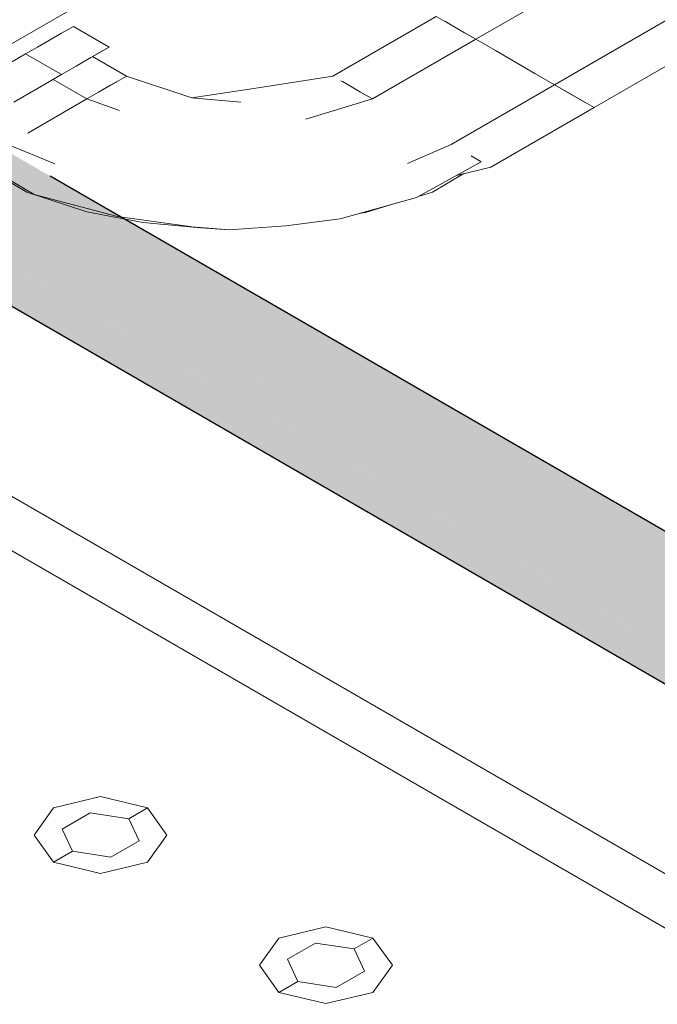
# Model space of a CAD drawing. Header units: millimetres. Extents: x 2 to 902, y -447 to 199.
# Tile 116 of 256: x 45.913 to 46.501, y 44.945 to 45.852. Entities that reach past the tile are written whole.
import ezdxf

# ---------------------------------------------------------------- set-up
doc = ezdxf.new("R2010")
doc.units = ezdxf.units.MM
doc.header["$MEASUREMENT"] = 0
for name, color, linetype, lineweight in [('AL-Condutos', 3, 'Continuous', 25), ('IFC-Elemento construtivo genérico-Contorno', 253, 'Continuous', 5), ('IFC-Escada-Contorno', 32, 'Continuous', 5), ('IFC-Lance de escada-Contorno', 32, 'Continuous', 5), ('IFC-Parede-Contorno', 42, 'Continuous', 5)]:
    doc.layers.add(name, color=color, linetype=linetype, lineweight=lineweight)

msp = doc.modelspace()

# ---------------------------------------------------------------- hatches: boundary and pattern name
at = {"layer": 'AL-Condutos', "linetype": 'Continuous'}
for points in [[(45.81794, 45.77909), (45.94189, 45.7074), (50.09295, 43.31092), (45.94147, 45.70778)], [(50.02865, 43.30277), (45.75754, 45.7687), (50.01388, 43.28236), (50.01735, 43.28033), (50.01776, 43.28009), (50.01912, 43.28292), (50.02064, 43.28514), (50.02972, 43.29843), (50.02007, 43.28491), (50.02972, 43.29843), (50.03132, 43.30077), (50.02396, 43.293), (50.03132, 43.30077), (50.0316, 43.30107), (50.03154, 43.3011)], [(45.88565, 45.73992), (45.82219, 45.77663), (45.81837, 45.77424), (45.88579, 45.73532), (45.88599, 45.73718), (45.88579, 45.73532), (45.8138, 45.77688), (45.81374, 45.77683), (45.88576, 45.73499), (45.8863, 45.73467), (45.88625, 45.73505), (45.8863, 45.73467), (45.89477, 45.72978), (45.89455, 45.73026), (45.89334, 45.73293), (45.89455, 45.73026), (45.89477, 45.72978), (45.95463, 45.69557), (45.94907, 45.70073), (45.95463, 45.69557), (45.89477, 45.72978), (45.95561, 45.69466), (50.07837, 43.31473), (45.94189, 45.7074), (45.89178, 45.73638), (45.88625, 45.73958)], [(45.88411, 45.71965), (45.80773, 45.76419), (45.79814, 45.74525), (45.88168, 45.69702), (45.88399, 45.71851), (45.88168, 45.69702), (45.89161, 45.69129), (45.91948, 45.6752), (46.0705, 45.58801), (50.04316, 43.29439), (46.00401, 45.64973), (45.90483, 45.70757), (45.88845, 45.71712), (45.90477, 45.7077), (46.00206, 45.65154), (50.06077, 43.30888), (46.00025, 45.65322), (45.90437, 45.70858), (46.00025, 45.65322), (50.06077, 43.30888), (45.95638, 45.69395), (45.89479, 45.72974), (45.8863, 45.73467), (45.88836, 45.71782), (45.8863, 45.73467), (45.88574, 45.73487), (45.81196, 45.76193), (45.88417, 45.72024), (45.80155, 45.76794), (45.80144, 45.76786)], [(45.77229, 45.73114), (50.02859, 43.27377), (45.78604, 45.75205)], [(50.00709, 43.25787), (50.00796, 43.25736), (50.00977, 43.26344), (50.01774, 43.28003), (50.01515, 43.28153), (45.74298, 45.74807)], [(45.8863, 45.73467), (45.95638, 45.69395), (50.07837, 43.31473), (45.95561, 45.69466)], [(50.00216, 43.23785), (50.0032, 43.23724), (50.00388, 43.24364), (50.00794, 43.25729), (50.00549, 43.25871), (45.73398, 45.72487)], [(45.76432, 45.71453), (45.76249, 45.7084), (50.0196, 43.25056), (45.77222, 45.73099)], [(45.88845, 45.71712), (46.00401, 45.64973), (50.06077, 43.30888), (46.00206, 45.65154)], [(45.75843, 45.69473), (45.75774, 45.68828), (50.0177, 43.22879), (45.76245, 45.70827)], [(50.06277, 43.32835), (45.94189, 45.7074), (50.0588, 43.32605), (50.05932, 43.32583), (50.06077, 43.32688), (50.06338, 43.328)], [(45.73209, 45.7031), (50.00192, 43.22462), (50.00019, 43.23891)], [(45.95638, 45.69395), (50.04703, 43.31686), (50.05924, 43.32577)], [(45.73765, 45.68653), (50.00212, 43.22293), (50.00193, 43.22455)], [(45.75662, 45.67771), (45.75643, 45.67598), (45.75647, 45.67567), (45.82681, 45.63506), (45.83403, 45.63089), (50.02327, 43.21223), (45.85321, 45.63279), (45.83979, 45.64058), (45.7562, 45.67791), (45.83806, 45.63984)], [(45.75667, 45.67403), (45.82529, 45.63441), (45.83178, 45.63067), (50.03533, 43.20374), (45.83398, 45.63088), (45.82665, 45.63499), (45.75665, 45.67416)], [(50.0467, 43.317), (46.00401, 45.64973), (50.02819, 43.30312), (50.03164, 43.30111), (50.03463, 43.30426), (50.04553, 43.31577), (50.04699, 43.31683)]]:
    msp.add_hatch(color=91, dxfattribs=at).paths.add_polyline_path(points)

# ---------------------------------------------------------------- linework, layer by layer
at = {"layer": 'AL-Condutos'}
for p, q in [((50.09295, 43.31092), (45.94147, 45.70778)), ((45.83178, 45.63067), (50.03533, 43.20374))]:
    msp.add_line(p, q, dxfattribs=at)
at = {"layer": 'IFC-Elemento construtivo genérico-Contorno', "color": 7, "lineweight": 5}
for p, q in [((45.94466, 45.12551), (45.98797, 45.13588)), ((45.94466, 45.12551), (45.98797, 45.13588)), ((45.98797, 45.13588), (46.03126, 45.12551)), ((45.98797, 45.13588), (46.03126, 45.12551)), ((45.94466, 45.12551), (45.92672, 45.10052)), ((45.94466, 45.12551), (45.92672, 45.10052)), ((46.01394, 45.11551), (46.03126, 45.12551)), ((46.01394, 45.11551), (46.03126, 45.12551)), ((46.03126, 45.12551), (46.04921, 45.10052)), ((46.03126, 45.12551), (46.04921, 45.10052)), ((45.95247, 45.106), (45.97845, 45.121)), ((45.95247, 45.106), (45.97845, 45.121)), ((45.97845, 45.121), (46.01394, 45.11551)), ((45.97845, 45.121), (46.01394, 45.11551)), ((46.01394, 45.11551), (46.02345, 45.09502)), ((46.01394, 45.11551), (46.02345, 45.09502)), ((45.92672, 45.10052), (45.94466, 45.07551)), ((45.92672, 45.10052), (45.94466, 45.07551)), ((45.95247, 45.106), (45.96198, 45.08551)), ((45.95247, 45.106), (45.96198, 45.08551)), ((46.04921, 45.10052), (46.03126, 45.07551)), ((46.04921, 45.10052), (46.03126, 45.07551)), ((45.99747, 45.08002), (46.02345, 45.09502)), ((45.99747, 45.08002), (46.02345, 45.09502)), ((45.94466, 45.07551), (45.96198, 45.08551)), ((45.94466, 45.07551), (45.96198, 45.08551)), ((45.96198, 45.08551), (45.99747, 45.08002)), ((45.96198, 45.08551), (45.99747, 45.08002)), ((45.94466, 45.07551), (45.98796, 45.06516)), ((45.94466, 45.07551), (45.98796, 45.06516)), ((45.98796, 45.06516), (46.03126, 45.07551)), ((45.98796, 45.06516), (46.03126, 45.07551)), ((46.1525, 45.00551), (46.19582, 45.01588)), ((46.1525, 45.00551), (46.19582, 45.01588)), ((46.19582, 45.01588), (46.2391, 45.00551)), ((46.19582, 45.01588), (46.2391, 45.00551)), ((46.1525, 45.00551), (46.13457, 44.98052)), ((46.1525, 45.00551), (46.13457, 44.98052)), ((46.16031, 44.986), (46.18629, 45.001)), ((46.16031, 44.986), (46.18629, 45.001)), ((46.18629, 45.001), (46.22178, 44.99551)), ((46.18629, 45.001), (46.22178, 44.99551)), ((46.22178, 44.99551), (46.2391, 45.00551)), ((46.22178, 44.99551), (46.2391, 45.00551)), ((46.2391, 45.00551), (46.25705, 44.98052)), ((46.2391, 45.00551), (46.25705, 44.98052)), ((46.22178, 44.99551), (46.23129, 44.97502)), ((46.22178, 44.99551), (46.23129, 44.97502)), ((46.13457, 44.98052), (46.1525, 44.95551)), ((46.13457, 44.98052), (46.1525, 44.95551)), ((46.16031, 44.986), (46.16982, 44.96551)), ((46.16031, 44.986), (46.16982, 44.96551)), ((46.25705, 44.98052), (46.2391, 44.95551)), ((46.25705, 44.98052), (46.2391, 44.95551)), ((46.20531, 44.96002), (46.23129, 44.97502)), ((46.20531, 44.96002), (46.23129, 44.97502)), ((46.1525, 44.95551), (46.16982, 44.96551)), ((46.1525, 44.95551), (46.16982, 44.96551)), ((46.16982, 44.96551), (46.20531, 44.96002)), ((46.16982, 44.96551), (46.20531, 44.96002)), ((46.1525, 44.95551), (46.19581, 44.94516)), ((46.1525, 44.95551), (46.19581, 44.94516)), ((46.19581, 44.94516), (46.2391, 44.95551)), ((46.19581, 44.94516), (46.2391, 44.95551))]:
    msp.add_line(p, q, dxfattribs=at)
at = {"layer": 'IFC-Escada-Contorno', "color": 7, "lineweight": 5}
for p, q in [((45.54471, 45.62113), (46.27796, 46.04447)), ((46.48821, 45.92309), (46.33392, 45.83393)), ((46.56096, 45.88109), (46.40667, 45.79193)), ((46.59733, 45.86009), (46.44304, 45.77094)), ((46.20229, 45.79994), (46.29755, 45.85494)), ((46.29755, 45.85494), (46.33392, 45.83393)), ((46.30532, 45.85045), (46.31327, 45.84586)), ((45.95192, 45.83939), (45.96291, 45.84573)), ((45.96291, 45.84573), (45.99591, 45.82668)), ((46.31327, 45.84586), (46.32351, 45.83994)), ((45.92991, 45.82668), (45.94093, 45.83304)), ((45.94093, 45.83304), (45.95192, 45.83939)), ((46.23866, 45.77893), (46.33392, 45.83393)), ((46.32351, 45.83994), (46.33392, 45.83393)), ((46.33392, 45.83393), (46.35211, 45.82344)), ((45.91892, 45.82033), (45.92991, 45.82668)), ((45.98492, 45.82034), (45.99591, 45.82668)), ((45.98745, 45.8218), (45.99591, 45.82668)), ((46.35211, 45.82344), (46.38848, 45.80244)), ((45.89693, 45.80764), (45.91892, 45.82033)), ((45.91892, 45.82033), (45.95192, 45.80128)), ((45.96545, 45.8091), (45.97898, 45.81691)), ((45.97898, 45.81691), (45.98745, 45.8218)), ((45.98067, 45.81788), (45.98492, 45.82034)), ((45.98067, 45.81788), (46.01176, 45.79994)), ((45.95192, 45.80128), (45.96545, 45.8091)), ((45.92993, 45.78859), (45.95192, 45.80128)), ((45.9443, 45.79689), (45.97539, 45.77894)), ((45.98622, 45.78519), (46.01176, 45.79994)), ((45.98622, 45.78519), (46.0044, 45.79569)), ((46.00266, 45.79468), (46.0044, 45.79569)), ((46.01176, 45.79994), (46.07214, 45.7798)), ((46.13721, 45.78987), (46.20229, 45.79994)), ((46.20963, 45.79569), (46.21698, 45.79145)), ((46.38848, 45.80244), (46.40667, 45.79193)), ((45.90792, 45.77588), (45.92993, 45.78859)), ((45.98622, 45.78519), (45.99358, 45.78944)), ((45.99358, 45.78944), (45.99706, 45.79145)), ((45.99706, 45.79145), (46.00266, 45.79468)), ((46.07214, 45.7798), (46.13721, 45.78987)), ((46.21111, 45.79484), (46.21698, 45.79145)), ((46.21698, 45.79145), (46.22782, 45.78519)), ((46.21992, 45.78975), (46.22782, 45.78519)), ((46.31141, 45.73693), (46.40667, 45.79193)), ((46.40667, 45.79193), (46.41576, 45.78668)), ((46.40667, 45.79193), (46.42486, 45.78143)), ((46.40667, 45.79193), (46.41674, 45.78612)), ((46.40667, 45.79193), (46.44304, 45.77094)), ((45.92083, 45.74744), (45.97539, 45.77894)), ((45.97539, 45.77894), (45.98622, 45.78519)), ((45.97539, 45.77894), (45.98448, 45.78418)), ((45.97539, 45.77894), (46.00549, 45.76834)), ((46.07204, 45.77984), (46.0722, 45.77981)), ((46.07214, 45.7798), (46.11735, 45.77581)), ((46.1772, 45.7603), (46.23866, 45.77893)), ((46.22782, 45.78519), (46.23866, 45.77893)), ((46.22929, 45.78434), (46.23866, 45.77893)), ((46.41674, 45.78612), (46.42697, 45.78021)), ((46.42697, 45.78021), (46.43492, 45.77562)), ((46.34778, 45.71594), (46.44304, 45.77094)), ((45.90264, 45.73694), (45.9457, 45.71917)), ((46.27112, 45.71947), (46.31141, 45.73693)), ((46.32959, 45.72643), (46.33014, 45.72612)), ((46.32959, 45.72643), (46.33896, 45.72103)), ((45.87536, 45.72119), (45.92665, 45.69093)), ((46.27941, 45.68793), (46.33896, 45.72103)), ((46.31622, 45.70839), (46.34778, 45.71594)), ((45.89103, 45.71001), (45.91998, 45.6931)), ((46.32305, 45.71002), (46.29402, 45.69305)), ((45.91998, 45.6931), (45.9752, 45.6747)), ((45.92665, 45.69093), (46.00368, 45.67052)), ((46.20895, 45.66851), (46.27941, 45.68793)), ((46.28203, 45.68938), (46.29402, 45.69305)), ((46.23242, 45.67424), (46.25727, 45.68182)), ((45.9752, 45.6747), (46.02712, 45.66495)), ((46.00368, 45.67052), (46.07242, 45.66087)), ((46.22604, 45.67322), (46.23242, 45.67424)), ((46.02712, 45.66495), (46.08053, 45.65994)), ((46.07242, 45.66087), (46.10702, 45.65836)), ((46.08053, 45.65994), (46.10702, 45.65836)), ((46.10702, 45.65836), (46.15897, 45.66184)), ((46.15897, 45.66184), (46.20895, 45.66851)), ((45.54471, 45.62113), (52.2127, 41.77136)), ((45.50139, 45.59612), (52.29672, 41.67284))]:
    msp.add_line(p, q, dxfattribs=at)
at = {"layer": 'IFC-Lance de escada-Contorno', "color": 7, "lineweight": 5}
for p, q in [((45.54469, 45.62112), (46.27796, 46.04447)), ((45.50139, 45.59612), (52.22541, 41.71401))]:
    msp.add_line(p, q, dxfattribs=at)
at = {"layer": 'IFC-Parede-Contorno', "color": 7, "lineweight": 5}
msp.add_line((45.78359, 45.75905), (46.27796, 46.04447), dxfattribs=at)

doc.saveas('drawing.dxf')
